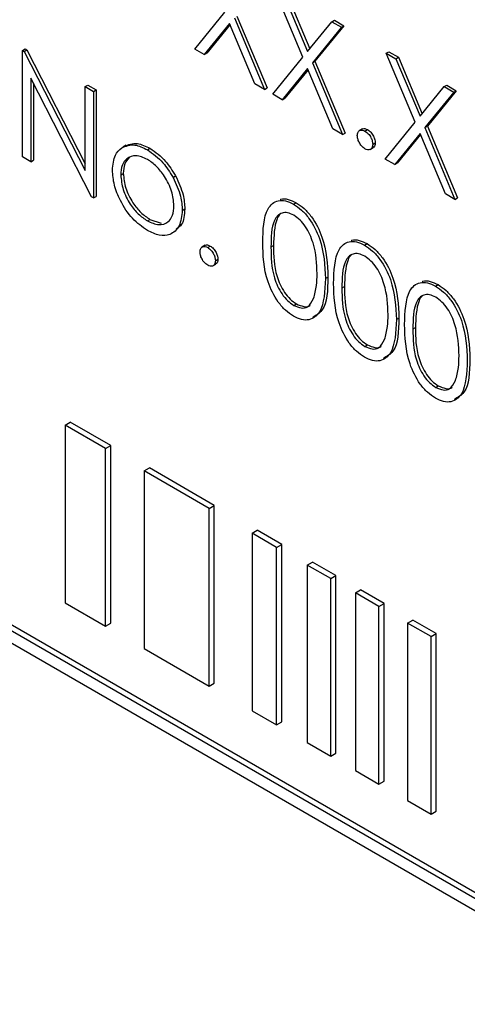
# Paper-space layout 'Blatt2' of a CAD drawing. Header units: millimetres. Extents: x 5 to 418, y 2 to 292.
# Tile 22 of 77: x 135.9 to 137.13, y 153.1 to 155.82. Entities that reach past the tile are written whole.
import ezdxf

# ---------------------------------------------------------------- set-up
doc = ezdxf.new("R2010")
doc.units = ezdxf.units.MM

psp = doc.layouts.new('Blatt2')

# ---------------------------------------------------------------- linework, layer by layer
at = {"color": 7, "linetype": 'Continuous', "lineweight": 25}
for p, q in [((136.6802, 155.7142), (136.6003, 155.9043)), ((136.6267, 155.8891), (136.6933, 155.7304)), ((136.6338, 155.8932), (136.6991, 155.7375)), ((136.3817, 155.7366), (136.4648, 155.8385)), ((136.4912, 155.8233), (136.5742, 155.6254)), ((136.4982, 155.8274), (136.5813, 155.6295)), ((136.4779, 155.8072), (136.408, 155.7214)), ((136.4792, 155.8041), (136.4151, 155.7255)), ((136.5479, 155.6407), (136.4779, 155.8072)), ((136.6933, 155.7304), (136.76, 155.8122)), ((136.7864, 155.7969), (136.7065, 155.699)), ((136.7934, 155.801), (136.7136, 155.7031)), ((136.76, 155.8122), (136.7671, 155.8162)), ((136.76, 155.8122), (136.7864, 155.7969)), ((136.7671, 155.8162), (136.7934, 155.801)), ((136.7864, 155.7969), (136.7934, 155.801)), ((135.9068, 155.7331), (135.9139, 155.7372)), ((135.9068, 155.4391), (135.9068, 155.7331)), ((135.9068, 155.7331), (135.9116, 155.7303)), ((135.9116, 155.7303), (135.9187, 155.7344)), ((135.9116, 155.7303), (136.0798, 155.4019)), ((135.9139, 155.7372), (135.9187, 155.7344)), ((135.9187, 155.7344), (136.0798, 155.4198)), ((136.408, 155.7214), (136.3817, 155.7366)), ((136.408, 155.7214), (136.4151, 155.7255)), ((136.5971, 155.6123), (136.6802, 155.7142)), ((136.9104, 155.7253), (136.9174, 155.7294)), ((136.9104, 155.7253), (136.9367, 155.7101)), ((136.9902, 155.5352), (136.9104, 155.7253)), ((136.9174, 155.7294), (136.9438, 155.7142)), ((136.9367, 155.7101), (136.9438, 155.7142)), ((136.9438, 155.7142), (137.0092, 155.5585)), ((136.7065, 155.699), (136.7136, 155.7031)), ((136.7065, 155.699), (136.7896, 155.5011)), ((136.7136, 155.7031), (136.7967, 155.5052)), ((136.9367, 155.7101), (137.0034, 155.5514)), ((136.6933, 155.6828), (136.6234, 155.597)), ((136.6946, 155.6798), (136.6305, 155.6011)), ((136.7633, 155.5163), (136.6933, 155.6828)), ((136.0974, 155.3291), (135.9297, 155.6568)), ((135.9297, 155.6568), (135.9297, 155.426)), ((135.9367, 155.643), (135.9367, 155.43)), ((136.0798, 155.6332), (136.0869, 155.6373)), ((136.0798, 155.4019), (136.0798, 155.6332)), ((136.0798, 155.6332), (136.1026, 155.6201)), ((136.0869, 155.6373), (136.1097, 155.6241)), ((136.5742, 155.6254), (136.5479, 155.6407)), ((137.0034, 155.5514), (137.07, 155.6332)), ((137.07, 155.6332), (137.0771, 155.6373)), ((137.07, 155.6332), (137.0964, 155.618)), ((137.0771, 155.6373), (137.1035, 155.622)), ((136.1026, 155.6201), (136.1097, 155.6241)), ((136.1026, 155.6201), (136.1026, 155.3261)), ((136.1097, 155.6241), (136.1097, 155.3302)), ((136.5742, 155.6254), (136.5813, 155.6295)), ((136.6234, 155.597), (136.5971, 155.6123)), ((137.0964, 155.618), (137.0166, 155.52)), ((137.1035, 155.622), (137.0237, 155.5241)), ((137.0964, 155.618), (137.1035, 155.622)), ((136.6234, 155.597), (136.6305, 155.6011)), ((136.9071, 155.4333), (136.9902, 155.5352)), ((137.0166, 155.52), (137.0237, 155.5241)), ((137.0237, 155.5241), (137.1067, 155.3262)), ((136.7896, 155.5011), (136.7633, 155.5163)), ((136.7896, 155.5011), (136.7967, 155.5052)), ((136.8446, 155.5167), (136.8358, 155.5115)), ((136.8516, 155.5105), (136.8587, 155.5146)), ((137.0034, 155.5038), (136.9335, 155.4181)), ((137.0047, 155.5008), (136.9405, 155.4221)), ((137.0733, 155.3373), (137.0034, 155.5038)), ((137.0166, 155.52), (137.0997, 155.3221)), ((136.1924, 155.4714), (136.1836, 155.4663)), ((136.8728, 155.4738), (136.8799, 155.4779)), ((136.2512, 155.4589), (136.2583, 155.463)), ((136.8656, 155.4595), (136.8745, 155.4646)), ((135.9297, 155.426), (135.9068, 155.4391)), ((135.9297, 155.426), (135.9367, 155.43)), ((136.9335, 155.4181), (136.9071, 155.4333)), ((136.9335, 155.4181), (136.9405, 155.4221)), ((136.1777, 155.3894), (136.1848, 155.3935)), ((136.3219, 155.3827), (136.329, 155.3868)), ((137.0997, 155.3221), (137.0733, 155.3373)), ((136.1026, 155.3261), (136.0974, 155.3291)), ((136.1026, 155.3261), (136.1097, 155.3302)), ((136.6544, 155.3091), (136.6615, 155.3131)), ((137.0997, 155.3221), (137.1067, 155.3262)), ((136.3474, 155.2916), (136.3545, 155.2957)), ((136.2511, 155.263), (136.2582, 155.2671)), ((136.2582, 155.2671), (136.2895, 155.2566)), ((136.4105, 155.1956), (136.4017, 155.1905)), ((136.8502, 155.196), (136.8573, 155.2001)), ((136.4176, 155.1895), (136.4246, 155.1936)), ((136.4316, 155.1385), (136.4404, 155.1436)), ((136.4388, 155.1528), (136.4459, 155.1569)), ((136.7423, 155.1037), (136.7494, 155.1078)), ((137.0461, 155.083), (137.0531, 155.0871)), ((136.6552, 155.0297), (136.6623, 155.0338)), ((136.9381, 154.9907), (136.9452, 154.9947)), ((136.851, 154.9167), (136.8581, 154.9208)), ((137.0468, 154.8036), (137.0539, 154.8077)), ((141.7959, 150.7143), (134.8473, 154.7256)), ((141.81, 150.7224), (134.8614, 154.7338)), ((136.0243, 154.6994), (136.0384, 154.7075)), ((136.15, 154.6431), (136.0384, 154.7075)), ((134.8473, 154.6929), (141.7959, 150.6816)), ((136.1359, 154.6349), (136.0243, 154.6994)), ((136.0243, 154.6994), (136.0243, 154.2095)), ((136.1359, 154.6349), (136.15, 154.6431)), ((136.1359, 154.145), (136.1359, 154.6349)), ((136.15, 154.1532), (136.15, 154.6431)), ((136.2425, 154.5734), (136.2566, 154.5816)), ((136.4217, 154.4699), (136.2425, 154.5734)), ((136.2425, 154.5734), (136.2425, 154.0835)), ((136.4359, 154.4781), (136.2566, 154.5816)), ((136.4217, 154.4699), (136.4359, 154.4781)), ((136.4217, 153.98), (136.4217, 154.4699)), ((136.4359, 153.9882), (136.4359, 154.4781)), ((136.5401, 154.4016), (136.5543, 154.4098)), ((136.6219, 154.3707), (136.5543, 154.4098)), ((136.6078, 154.3625), (136.5401, 154.4016)), ((136.5401, 154.4016), (136.5401, 153.9117)), ((136.6078, 154.3625), (136.6219, 154.3707)), ((136.6078, 153.8726), (136.6078, 154.3625)), ((136.6219, 153.8808), (136.6219, 154.3707)), ((136.6922, 154.3138), (136.7064, 154.3219)), ((136.757, 154.2764), (136.6922, 154.3138)), ((136.6922, 154.3138), (136.6922, 153.8239)), ((136.7711, 154.2846), (136.7064, 154.3219)), ((136.757, 154.2764), (136.7711, 154.2846)), ((136.757, 153.7865), (136.757, 154.2764)), ((136.7711, 153.7946), (136.7711, 154.2846)), ((136.8255, 154.2368), (136.8396, 154.245)), ((136.8902, 154.1995), (136.8255, 154.2368)), ((136.8255, 154.2368), (136.8255, 153.7469)), ((136.9044, 154.2076), (136.8396, 154.245)), ((136.0243, 154.2095), (136.1359, 154.145)), ((136.8902, 154.1995), (136.9044, 154.2076)), ((136.8902, 153.7095), (136.8902, 154.1995)), ((136.9044, 153.7177), (136.9044, 154.2076)), ((136.1359, 154.145), (136.15, 154.1532)), ((136.9693, 154.1538), (136.9834, 154.162)), ((137.034, 154.1165), (136.9693, 154.1538)), ((136.9693, 154.1538), (136.9693, 153.6639)), ((137.0482, 154.1246), (136.9834, 154.162)), ((137.034, 154.1165), (137.0482, 154.1246)), ((137.034, 153.6265), (137.034, 154.1165)), ((137.0482, 153.6347), (137.0482, 154.1246)), ((136.2425, 154.0835), (136.4217, 153.98)), ((136.4217, 153.98), (136.4359, 153.9882)), ((136.5401, 153.9117), (136.6078, 153.8726)), ((136.6078, 153.8726), (136.6219, 153.8808)), ((136.6922, 153.8239), (136.757, 153.7865)), ((136.757, 153.7865), (136.7711, 153.7946)), ((136.8255, 153.7469), (136.8902, 153.7095)), ((136.8902, 153.7095), (136.9044, 153.7177)), ((136.9693, 153.6639), (137.034, 153.6265)), ((137.034, 153.6265), (137.0482, 153.6347))]:
    psp.add_line(p, q, dxfattribs=at)
at = {"color": 7, "linetype": 'Continuous', "lineweight": 18}
for p, q in [((136.5922, 155.1905), (136.5992, 155.1946)), ((136.788, 155.0774), (136.7951, 155.0815)), ((136.9838, 154.9644), (136.9909, 154.9685))]:
    psp.add_line(p, q, dxfattribs=at)
at = {"color": 7, "linetype": 'Continuous', "lineweight": 25}
for points, knots in [([(136.8304, 155.4983), (136.8308, 155.5017), (136.8315, 155.5085), (136.8373, 155.5131), (136.8442, 155.514), (136.8492, 155.5117), (136.8516, 155.5105)], [0, 0, 0, 0, 0.279576, 0.559284, 0.779552, 1, 1, 1, 1]), ([(136.8516, 155.4615), (136.8485, 155.4638), (136.8423, 155.4683), (136.8354, 155.4789), (136.8311, 155.4894), (136.8306, 155.4953), (136.8304, 155.4983)], [0, 0, 0, 0, 0.2795812, 0.5591432, 0.7795754, 1, 1, 1, 1]), ([(136.844, 155.5158), (136.8443, 155.5162), (136.8462, 155.518), (136.8514, 155.5179), (136.8563, 155.5157), (136.8587, 155.5146)], [0, 0, 0, 0, 0.116538, 0.55809, 1, 1, 1, 1]), ([(136.8516, 155.5105), (136.8548, 155.5083), (136.861, 155.5039), (136.8679, 155.4932), (136.8723, 155.4827), (136.8726, 155.4767), (136.8728, 155.4738)], [0, 0, 0, 0, 0.279602, 0.559212, 0.779475, 1, 1, 1, 1]), ([(136.8587, 155.5146), (136.8618, 155.5124), (136.8681, 155.5079), (136.875, 155.4972), (136.8793, 155.4867), (136.8797, 155.4808), (136.8799, 155.4779)], [0, 0, 0, 0, 0.279602, 0.559212, 0.779475, 1, 1, 1, 1]), ([(136.1803, 155.4643), (136.1918, 155.4691), (136.2124, 155.4779), (136.2393, 155.4647), (136.2512, 155.4589)], [0, 0, 0, 0, 0.55888, 1, 1, 1, 1]), ([(136.1874, 155.4683), (136.1989, 155.4732), (136.2195, 155.4819), (136.2464, 155.4688), (136.2583, 155.463)], [0, 0, 0, 0, 0.55888, 1, 1, 1, 1]), ([(136.8728, 155.4738), (136.8725, 155.4704), (136.8717, 155.4636), (136.8659, 155.459), (136.859, 155.458), (136.8541, 155.4604), (136.8516, 155.4615)], [0, 0, 0, 0, 0.279469, 0.559358, 0.779674, 1, 1, 1, 1]), ([(136.8799, 155.4779), (136.8796, 155.4744), (136.879, 155.4681), (136.8751, 155.4656), (136.8733, 155.4644)], [0, 0, 0, 0, 0.554441, 1, 1, 1, 1]), ([(136.1549, 155.4028), (136.1562, 155.4178), (136.1586, 155.4447), (136.1737, 155.4583), (136.1803, 155.4643)], [0, 0, 0, 0, 0.559285, 1, 1, 1, 1]), ([(136.2511, 155.4326), (136.2403, 155.4373), (136.2185, 155.4468), (136.1947, 155.4371), (136.1799, 155.4177), (136.1784, 155.3989), (136.1777, 155.3894)], [0, 0, 0, 0, 0.2794842, 0.5592561, 0.7795472, 1, 1, 1, 1]), ([(136.2512, 155.4589), (136.2663, 155.4484), (136.2933, 155.4295), (136.3132, 155.397), (136.3219, 155.3827)], [0, 0, 0, 0, 0.559182, 1, 1, 1, 1]), ([(136.2583, 155.463), (136.2734, 155.4525), (136.3004, 155.4336), (136.3202, 155.4011), (136.329, 155.3868)], [0, 0, 0, 0, 0.559182, 1, 1, 1, 1]), ([(136.201, 155.4374), (136.1963, 155.4323), (136.1867, 155.4218), (136.1854, 155.4031), (136.1848, 155.3935)], [0, 0, 0, 0, 0.489282, 1, 1, 1, 1]), ([(136.3246, 155.3046), (136.3233, 155.3179), (136.3208, 155.3445), (136.3007, 155.3838), (136.2768, 155.4151), (136.2597, 155.4267), (136.2511, 155.4326)], [0, 0, 0, 0, 0.279586, 0.559398, 0.779653, 1, 1, 1, 1]), ([(136.2512, 155.2366), (136.237, 155.2464), (136.2085, 155.2662), (136.1771, 155.3148), (136.1579, 155.3624), (136.1559, 155.3893), (136.1549, 155.4028)], [0, 0, 0, 0, 0.279776, 0.559179, 0.779592, 1, 1, 1, 1]), ([(136.1777, 155.3894), (136.1791, 155.3762), (136.1818, 155.3498), (136.2012, 155.3104), (136.2257, 155.2803), (136.2427, 155.2688), (136.2511, 155.263)], [0, 0, 0, 0, 0.279618, 0.559167, 0.779512, 1, 1, 1, 1]), ([(136.1848, 155.3935), (136.1861, 155.3803), (136.1888, 155.3539), (136.2083, 155.3145), (136.2328, 155.2844), (136.2497, 155.2728), (136.2582, 155.2671)], [0, 0, 0, 0, 0.279618, 0.559167, 0.779512, 1, 1, 1, 1]), ([(136.329, 155.3868), (136.3372, 155.3693), (136.3519, 155.3379), (136.3537, 155.3086), (136.3545, 155.2957)], [0, 0, 0, 0, 0.559216, 1, 1, 1, 1]), ([(136.3219, 155.3827), (136.3301, 155.3652), (136.3448, 155.3338), (136.3466, 155.3045), (136.3474, 155.2916)], [0, 0, 0, 0, 0.559216, 1, 1, 1, 1]), ([(136.2511, 155.263), (136.2619, 155.2582), (136.2835, 155.2486), (136.3079, 155.2569), (136.3221, 155.2768), (136.3237, 155.2953), (136.3246, 155.3046)], [0, 0, 0, 0, 0.279745, 0.559113, 0.779606, 1, 1, 1, 1]), ([(136.5693, 155.2035), (136.5703, 155.2381), (136.5715, 155.2813), (136.5953, 155.3118), (136.6118, 155.3198), (136.6321, 155.3198), (136.647, 155.3126), (136.6544, 155.3091)], [0, 0, 0, 0, 0.498702, 0.624177, 0.749467, 0.874745, 1, 1, 1, 1]), ([(136.6175, 155.3216), (136.6181, 155.3219), (136.6242, 155.325), (136.6394, 155.3235), (136.6541, 155.3166), (136.6615, 155.3131)], [0, 0, 0, 0, 0.057969, 0.529028, 1, 1, 1, 1]), ([(136.6544, 155.3091), (136.6619, 155.304), (136.6769, 155.294), (136.7042, 155.2629), (136.7386, 155.194), (136.7408, 155.1398), (136.7423, 155.1037)], [0, 0, 0, 0, 0.1256, 0.251197, 0.500581, 1, 1, 1, 1]), ([(136.6615, 155.3131), (136.669, 155.3081), (136.684, 155.2981), (136.7113, 155.267), (136.7457, 155.1981), (136.7479, 155.1439), (136.7494, 155.1078)], [0, 0, 0, 0, 0.1256, 0.251197, 0.500581, 1, 1, 1, 1]), ([(136.3474, 155.2916), (136.3457, 155.2763), (136.3422, 155.2456), (136.3165, 155.2237), (136.2847, 155.2202), (136.2624, 155.2311), (136.2512, 155.2366)], [0, 0, 0, 0, 0.2795212, 0.5593812, 0.7795068, 1, 1, 1, 1]), ([(136.3545, 155.2957), (136.3533, 155.2796), (136.3514, 155.2545), (136.3364, 155.2439), (136.331, 155.2401)], [0, 0, 0, 0, 0.638982, 1, 1, 1, 1]), ([(136.6552, 155.2785), (136.6494, 155.2812), (136.6377, 155.2866), (136.6222, 155.2852), (136.6099, 155.2778), (136.593, 155.2518), (136.5925, 155.2177), (136.5922, 155.1905)], [0, 0, 0, 0, 0.125139, 0.250418, 0.375519, 0.500847, 1, 1, 1, 1]), ([(136.6179, 155.2811), (136.6178, 155.2811), (136.6136, 155.2786), (136.6012, 155.2541), (136.6001, 155.221), (136.5992, 155.1946)], [0, 0, 0, 0, 0.004517, 0.204302, 1, 1, 1, 1]), ([(136.7194, 155.117), (136.7185, 155.1448), (136.7171, 155.1865), (136.6933, 155.2407), (136.6727, 155.2662), (136.661, 155.2744), (136.6552, 155.2785)], [0, 0, 0, 0, 0.500072, 0.749021, 0.874598, 1, 1, 1, 1]), ([(136.4099, 155.1948), (136.4103, 155.1951), (136.4121, 155.197), (136.4174, 155.1969), (136.4222, 155.1947), (136.4246, 155.1936)], [0, 0, 0, 0, 0.116538, 0.55809, 1, 1, 1, 1]), ([(136.6544, 155), (136.647, 155.005), (136.6321, 155.015), (136.6051, 155.046), (136.5717, 155.1147), (136.5703, 155.168), (136.5693, 155.2035)], [0, 0, 0, 0, 0.125551, 0.25109, 0.50025, 1, 1, 1, 1]), ([(136.7651, 155.0905), (136.7661, 155.125), (136.7674, 155.1683), (136.7911, 155.1987), (136.8076, 155.2067), (136.8279, 155.2068), (136.8428, 155.1996), (136.8502, 155.196)], [0, 0, 0, 0, 0.498702, 0.624177, 0.749467, 0.874745, 1, 1, 1, 1]), ([(136.8133, 155.2085), (136.814, 155.2089), (136.82, 155.2119), (136.8352, 155.2104), (136.85, 155.2035), (136.8573, 155.2001)], [0, 0, 0, 0, 0.057969, 0.529028, 1, 1, 1, 1]), ([(136.8502, 155.196), (136.8577, 155.191), (136.8727, 155.181), (136.9, 155.1498), (136.9344, 155.0809), (136.9366, 155.0268), (136.9381, 154.9907)], [0, 0, 0, 0, 0.1256, 0.251197, 0.500581, 1, 1, 1, 1]), ([(136.8573, 155.2001), (136.8648, 155.1951), (136.8798, 155.185), (136.9071, 155.1539), (136.9415, 155.085), (136.9437, 155.0309), (136.9452, 154.9947)], [0, 0, 0, 0, 0.1256, 0.251197, 0.500581, 1, 1, 1, 1]), ([(136.3964, 155.1773), (136.3967, 155.1807), (136.3975, 155.1875), (136.4032, 155.1921), (136.4102, 155.193), (136.4151, 155.1907), (136.4176, 155.1895)], [0, 0, 0, 0, 0.279576, 0.559284, 0.779552, 1, 1, 1, 1]), ([(136.4176, 155.1405), (136.4144, 155.1428), (136.4082, 155.1473), (136.4013, 155.1579), (136.397, 155.1684), (136.3966, 155.1743), (136.3964, 155.1773)], [0, 0, 0, 0, 0.279581, 0.559143, 0.779575, 1, 1, 1, 1]), ([(136.4176, 155.1895), (136.4207, 155.1873), (136.427, 155.1829), (136.4338, 155.1722), (136.4382, 155.1617), (136.4386, 155.1557), (136.4388, 155.1528)], [0, 0, 0, 0, 0.279602, 0.559212, 0.779475, 1, 1, 1, 1]), ([(136.4246, 155.1936), (136.4278, 155.1914), (136.4341, 155.1869), (136.4409, 155.1762), (136.4453, 155.1657), (136.4457, 155.1598), (136.4459, 155.1569)], [0, 0, 0, 0, 0.279602, 0.559212, 0.779475, 1, 1, 1, 1]), ([(136.5922, 155.1905), (136.5924, 155.1629), (136.5926, 155.1216), (136.6171, 155.0673), (136.6377, 155.042), (136.6494, 155.0338), (136.6552, 155.0297)], [0, 0, 0, 0, 0.500291, 0.749086, 0.874606, 1, 1, 1, 1]), ([(136.5992, 155.1946), (136.5994, 155.167), (136.5997, 155.1257), (136.6242, 155.0714), (136.6448, 155.0461), (136.6564, 155.0379), (136.6623, 155.0338)], [0, 0, 0, 0, 0.500291, 0.749086, 0.874606, 1, 1, 1, 1]), ([(136.851, 155.1654), (136.8452, 155.1681), (136.8335, 155.1735), (136.818, 155.1721), (136.8057, 155.1648), (136.7888, 155.1387), (136.7884, 155.1047), (136.788, 155.0774)], [0, 0, 0, 0, 0.125139, 0.250418, 0.375519, 0.500847, 1, 1, 1, 1]), ([(136.4388, 155.1528), (136.4384, 155.1494), (136.4377, 155.1426), (136.4319, 155.138), (136.4249, 155.137), (136.42, 155.1394), (136.4176, 155.1405)], [0, 0, 0, 0, 0.2794691, 0.5593578, 0.7796739, 1, 1, 1, 1]), ([(136.4459, 155.1569), (136.4455, 155.1534), (136.445, 155.1471), (136.441, 155.1446), (136.4393, 155.1434)], [0, 0, 0, 0, 0.554441, 1, 1, 1, 1]), ([(136.8137, 155.1681), (136.8136, 155.168), (136.8094, 155.1656), (136.797, 155.141), (136.7959, 155.108), (136.7951, 155.0815)], [0, 0, 0, 0, 0.004517, 0.204302, 1, 1, 1, 1]), ([(136.9153, 155.004), (136.9143, 155.0318), (136.9129, 155.0735), (136.8891, 155.1277), (136.8685, 155.1532), (136.8568, 155.1613), (136.851, 155.1654)], [0, 0, 0, 0, 0.500072, 0.749021, 0.874598, 1, 1, 1, 1]), ([(136.7098, 155.0487), (136.7131, 155.0603), (136.7188, 155.0812), (136.7193, 155.1061), (136.7194, 155.117)], [0, 0, 0, 0, 0.559599, 1, 1, 1, 1]), ([(136.7423, 155.1037), (136.7409, 155.0692), (136.7387, 155.0176), (136.7041, 154.9888), (136.6769, 154.9892), (136.6619, 154.9964), (136.6544, 155)], [0, 0, 0, 0, 0.499407, 0.748743, 0.874372, 1, 1, 1, 1]), ([(136.7494, 155.1078), (136.7486, 155.0719), (136.7476, 155.0197), (136.7162, 155.0019), (136.7064, 154.9963)], [0, 0, 0, 0, 0.68684, 1, 1, 1, 1]), ([(136.8502, 154.887), (136.8428, 154.892), (136.828, 154.9019), (136.8009, 154.9329), (136.7675, 155.0016), (136.7661, 155.0549), (136.7651, 155.0905)], [0, 0, 0, 0, 0.125551, 0.25109, 0.50025, 1, 1, 1, 1]), ([(136.961, 154.9775), (136.9619, 155.012), (136.9632, 155.0552), (136.9869, 155.0857), (137.0034, 155.0937), (137.0237, 155.0938), (137.0386, 155.0866), (137.0461, 155.083)], [0, 0, 0, 0, 0.498702, 0.624177, 0.749467, 0.874745, 1, 1, 1, 1]), ([(137.0091, 155.0955), (137.0098, 155.0958), (137.0158, 155.0989), (137.031, 155.0974), (137.0458, 155.0905), (137.0531, 155.0871)], [0, 0, 0, 0, 0.057969, 0.529028, 1, 1, 1, 1]), ([(137.0531, 155.0871), (137.0606, 155.082), (137.0756, 155.072), (137.1029, 155.0409), (137.1373, 154.972), (137.1395, 154.9178), (137.141, 154.8817)], [0, 0, 0, 0, 0.1256, 0.251197, 0.500581, 1, 1, 1, 1]), ([(136.788, 155.0774), (136.7882, 155.0499), (136.7884, 155.0085), (136.8129, 154.9543), (136.8335, 154.9289), (136.8452, 154.9208), (136.851, 154.9167)], [0, 0, 0, 0, 0.500291, 0.749086, 0.874606, 1, 1, 1, 1]), ([(136.7951, 155.0815), (136.7952, 155.0539), (136.7955, 155.0126), (136.82, 154.9584), (136.8406, 154.933), (136.8523, 154.9249), (136.8581, 154.9208)], [0, 0, 0, 0, 0.500291, 0.749086, 0.874606, 1, 1, 1, 1]), ([(137.0468, 155.0524), (137.041, 155.0551), (137.0293, 155.0605), (137.0138, 155.0591), (137.0015, 155.0517), (136.9846, 155.0257), (136.9842, 154.9916), (136.9838, 154.9644)], [0, 0, 0, 0, 0.125139, 0.250418, 0.375519, 0.500847, 1, 1, 1, 1]), ([(137.0461, 155.083), (137.0536, 155.078), (137.0685, 155.0679), (137.0959, 155.0368), (137.1303, 154.9679), (137.1325, 154.9137), (137.1339, 154.8776)], [0, 0, 0, 0, 0.1256, 0.251197, 0.500581, 1, 1, 1, 1]), ([(136.6552, 155.0297), (136.6621, 155.0267), (136.6761, 155.0207), (136.6976, 155.0251), (136.7052, 155.0397), (136.7098, 155.0487)], [0, 0, 0, 0, 0.280257, 0.560781, 1, 1, 1, 1]), ([(136.6623, 155.0338), (136.6691, 155.0311), (136.6826, 155.0255), (136.6966, 155.0255), (136.7002, 155.0305), (136.7003, 155.0306)], [0, 0, 0, 0, 0.492383, 0.985234, 1, 1, 1, 1]), ([(137.0095, 155.055), (137.0094, 155.055), (137.0052, 155.0525), (136.9928, 155.028), (136.9917, 154.9949), (136.9909, 154.9685)], [0, 0, 0, 0, 0.004517, 0.204302, 1, 1, 1, 1]), ([(137.1111, 154.8909), (137.1101, 154.9188), (137.1087, 154.9605), (137.0849, 155.0146), (137.0643, 155.0402), (137.0526, 155.0483), (137.0468, 155.0524)], [0, 0, 0, 0, 0.500072, 0.749021, 0.874598, 1, 1, 1, 1]), ([(136.9381, 154.9907), (136.9367, 154.9562), (136.9346, 154.9045), (136.8999, 154.8758), (136.8727, 154.8761), (136.8577, 154.8834), (136.8502, 154.887)], [0, 0, 0, 0, 0.499407, 0.748743, 0.874372, 1, 1, 1, 1]), ([(136.9452, 154.9947), (136.9444, 154.9589), (136.9434, 154.9067), (136.912, 154.8889), (136.9022, 154.8833)], [0, 0, 0, 0, 0.68684, 1, 1, 1, 1]), ([(136.9056, 154.9356), (136.9089, 154.9473), (136.9147, 154.9682), (136.9151, 154.993), (136.9153, 155.004)], [0, 0, 0, 0, 0.559599, 1, 1, 1, 1]), ([(137.0461, 154.7739), (137.0386, 154.7789), (137.0238, 154.7889), (136.9967, 154.8199), (136.9633, 154.8886), (136.9619, 154.9419), (136.961, 154.9775)], [0, 0, 0, 0, 0.125551, 0.25109, 0.50025, 1, 1, 1, 1]), ([(136.9838, 154.9644), (136.984, 154.9368), (136.9843, 154.8955), (137.0087, 154.8413), (137.0294, 154.8159), (137.041, 154.8077), (137.0468, 154.8036)], [0, 0, 0, 0, 0.500291, 0.749086, 0.874606, 1, 1, 1, 1]), ([(136.9909, 154.9685), (136.9911, 154.9409), (136.9913, 154.8996), (137.0158, 154.8453), (137.0364, 154.82), (137.0481, 154.8118), (137.0539, 154.8077)], [0, 0, 0, 0, 0.500291, 0.749086, 0.874606, 1, 1, 1, 1]), ([(136.851, 154.9167), (136.858, 154.9137), (136.8719, 154.9077), (136.8934, 154.912), (136.901, 154.9267), (136.9056, 154.9356)], [0, 0, 0, 0, 0.280257, 0.560781, 1, 1, 1, 1]), ([(136.8581, 154.9208), (136.8649, 154.918), (136.8784, 154.9125), (136.8924, 154.9125), (136.896, 154.9175), (136.8962, 154.9176)], [0, 0, 0, 0, 0.4923829, 0.9852344, 1, 1, 1, 1]), ([(137.1339, 154.8776), (137.1325, 154.8432), (137.1304, 154.7915), (137.0958, 154.7627), (137.0685, 154.7631), (137.0535, 154.7703), (137.0461, 154.7739)], [0, 0, 0, 0, 0.499407, 0.748743, 0.874372, 1, 1, 1, 1]), ([(137.141, 154.8817), (137.1403, 154.8458), (137.1392, 154.7936), (137.1078, 154.7758), (137.098, 154.7702)], [0, 0, 0, 0, 0.68684, 1, 1, 1, 1]), ([(137.1014, 154.8226), (137.1047, 154.8343), (137.1105, 154.8551), (137.1109, 154.88), (137.1111, 154.8909)], [0, 0, 0, 0, 0.559599, 1, 1, 1, 1]), ([(137.0468, 154.8036), (137.0538, 154.8006), (137.0677, 154.7946), (137.0892, 154.799), (137.0968, 154.8136), (137.1014, 154.8226)], [0, 0, 0, 0, 0.280257, 0.560781, 1, 1, 1, 1]), ([(137.0539, 154.8077), (137.0607, 154.805), (137.0743, 154.7994), (137.0882, 154.7994), (137.0919, 154.8044), (137.092, 154.8046)], [0, 0, 0, 0, 0.492383, 0.985234, 1, 1, 1, 1])]:
    psp.add_open_spline(points, degree=3, knots=knots, dxfattribs=at)

doc.saveas('drawing.dxf')
